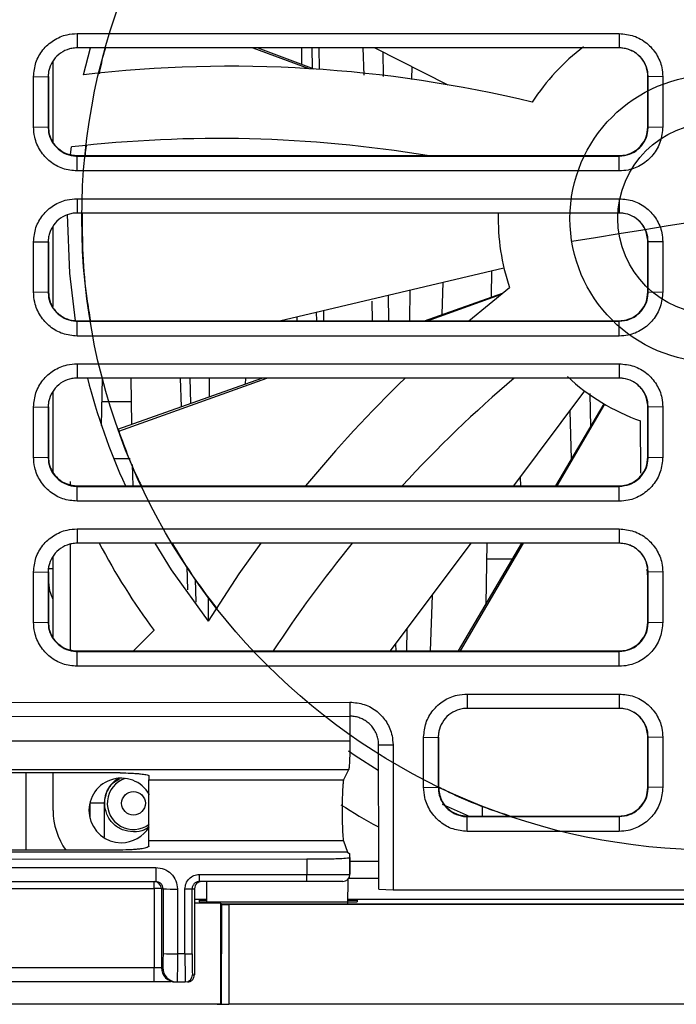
# Model space of a CAD drawing. Header units: millimetres. Extents: x 51 to 353, y -23 to 217.
# Tile 7 of 147: x 149 to 158, y -10 to 4. Entities that reach past the tile are written whole.
import ezdxf

# ---------------------------------------------------------------- set-up
doc = ezdxf.new("R2010")
doc.units = ezdxf.units.MM
doc.linetypes.add('CENTERX2', pattern=[20.32, 12.7, -2.54, 2.54, -2.54])

msp = doc.modelspace()

# ---------------------------------------------------------------- linework, layer by layer
at = {"color": 7, "linetype": 'Continuous', "lineweight": 25}
for p, q in [((149.676, 3.723), (157.227, 3.723)), ((149.676, 3.723), (149.676, 3.523)), ((157.227, 3.723), (157.227, 3.523)), ((157.227, 3.523), (149.676, 3.523)), ((149.766, 3.149), (149.86, 3.523)), ((152.122, 3.523), (152.902, 3.235)), ((152.191, 3.523), (152.974, 3.23)), ((152.804, 3.293), (152.808, 3.523)), ((152.943, 3.523), (152.948, 3.24)), ((153.043, 3.523), (153.048, 3.225)), ((153.655, 3.523), (153.669, 3.145)), ((153.822, 3.523), (154.841, 3.01)), ((149.341, 2.208), (149.341, 3.329)), ((149.069, 3.123), (149.272, 3.12)), ((149.276, 3.123), (149.272, 3.12)), ((149.276, 3.123), (149.276, 2.423)), ((157.627, 3.123), (157.63, 3.12)), ((157.627, 2.423), (157.627, 3.123)), ((157.834, 3.123), (157.63, 3.12)), ((149.069, 2.423), (149.272, 2.419)), ((149.276, 2.423), (149.272, 2.419)), ((157.63, 2.419), (157.627, 2.423)), ((157.63, 2.419), (157.834, 2.423)), ((149.585, 2.039), (149.596, 2.143)), ((149.676, 2.023), (149.676, 2.016)), ((149.676, 2.023), (157.227, 2.023)), ((149.676, 1.809), (149.676, 2.016)), ((149.676, 2.016), (157.227, 2.016)), ((157.227, 2.023), (157.227, 2.016)), ((157.227, 1.809), (157.227, 2.016)), ((157.227, 1.809), (149.676, 1.809)), ((149.676, 1.422), (157.227, 1.422)), ((149.676, 1.422), (149.676, 1.222)), ((157.227, 1.422), (157.227, 1.222)), ((157.227, 1.222), (149.676, 1.222)), ((149.341, -0.082), (149.341, 1.028)), ((149.069, 0.822), (149.272, 0.819)), ((149.276, 0.822), (149.272, 0.819)), ((149.276, 0.822), (149.276, 0.122)), ((157.627, 0.822), (157.63, 0.819)), ((157.627, 0.122), (157.627, 0.822)), ((157.834, 0.822), (157.63, 0.819)), ((152.497, -0.278), (155.621, 0.458)), ((155.448, 0.052), (155.454, 0.419)), ((154.772, 0.258), (154.756, -0.192)), ((155.13, -0.278), (155.7, 0.183)), ((149.069, 0.122), (149.272, 0.118)), ((149.276, 0.122), (149.272, 0.118)), ((154.513, -0.278), (155.602, 0.107)), ((154.557, -0.278), (155.575, 0.086)), ((157.63, 0.118), (157.627, 0.122)), ((157.63, 0.118), (157.834, 0.122)), ((153.107, -0.135), (153.109, -0.278)), ((153.779, -0.004), (153.788, -0.278)), ((152.742, -0.278), (152.743, -0.22)), ((153.007, -0.158), (153.009, -0.278)), ((149.676, -0.278), (149.676, -0.285)), ((149.676, -0.278), (157.227, -0.278)), ((149.676, -0.492), (149.676, -0.285)), ((149.676, -0.285), (157.227, -0.285)), ((157.227, -0.278), (157.227, -0.285)), ((157.227, -0.492), (157.227, -0.285)), ((157.227, -0.492), (149.676, -0.492)), ((149.676, -0.879), (157.227, -0.879)), ((149.676, -0.879), (149.676, -1.079)), ((157.227, -0.879), (157.227, -1.079)), ((157.227, -1.079), (149.676, -1.079)), ((150.016, -1.741), (150.028, -1.079)), ((150.244, -1.788), (152.25, -1.079)), ((150.255, -1.817), (152.319, -1.079)), ((150.423, -1.079), (150.435, -1.721)), ((151.111, -1.079), (151.125, -1.477)), ((152.02, -1.079), (152.018, -1.161)), ((149.341, -2.394), (149.341, -1.273)), ((155.76, -2.58), (156.746, -1.258)), ((149.069, -1.479), (149.272, -1.483)), ((149.276, -1.479), (149.272, -1.483)), ((149.276, -1.479), (149.276, -2.179)), ((150.022, -1.404), (150.429, -1.404)), ((156.344, -2.58), (157.017, -1.438)), ((156.362, -2.58), (157.026, -1.443)), ((157.627, -1.479), (157.63, -1.483)), ((157.627, -2.179), (157.627, -1.479)), ((157.834, -1.479), (157.63, -1.483)), ((156.537, -1.538), (156.56, -2.204)), ((157.528, -2.405), (157.522, -1.676)), ((149.069, -2.179), (149.272, -2.183)), ((149.276, -2.179), (149.272, -2.183)), ((157.63, -2.183), (157.627, -2.179)), ((157.63, -2.183), (157.834, -2.179)), ((150.413, -2.204), (150.187, -2.204)), ((150.444, -2.282), (150.45, -2.58)), ((155.848, -2.462), (155.85, -2.58)), ((149.582, -2.562), (149.582, -2.521)), ((149.676, -2.58), (149.676, -2.587)), ((149.676, -2.58), (157.227, -2.58)), ((149.676, -2.793), (149.676, -2.587)), ((149.676, -2.587), (157.227, -2.587)), ((157.227, -2.58), (157.227, -2.587)), ((157.227, -2.793), (157.227, -2.587)), ((157.227, -2.793), (149.676, -2.793)), ((149.676, -3.18), (157.227, -3.18)), ((149.676, -3.18), (149.676, -3.38)), ((157.227, -3.18), (157.227, -3.38)), ((149.582, -4.864), (149.582, -3.392)), ((157.227, -3.38), (149.676, -3.38)), ((154.043, -4.881), (155.163, -3.38)), ((154.987, -4.881), (155.872, -3.38)), ((155.016, -4.881), (155.894, -3.38)), ((155.373, -4.227), (155.388, -3.38)), ((155.864, -3.38), (155.864, -3.394)), ((149.341, -4.696), (149.341, -3.574)), ((151.203, -3.704), (151.214, -4.027)), ((155.74, -3.604), (155.384, -3.604)), ((149.069, -3.78), (149.272, -3.784)), ((149.276, -3.78), (149.272, -3.784)), ((149.276, -3.78), (149.276, -4.48)), ((157.627, -3.851), (157.615, -3.741)), ((157.627, -3.78), (157.63, -3.784)), ((157.627, -4.48), (157.627, -3.78)), ((157.834, -3.78), (157.63, -3.784)), ((154.62, -4.107), (154.593, -4.881)), ((149.069, -4.48), (149.272, -4.484)), ((149.276, -4.48), (149.272, -4.484)), ((157.63, -4.484), (157.627, -4.48)), ((157.63, -4.484), (157.834, -4.48)), ((150.746, -4.594), (150.46, -4.881)), ((149.676, -4.881), (149.676, -4.888)), ((149.676, -4.881), (157.227, -4.881)), ((149.676, -5.095), (149.676, -4.888)), ((149.676, -4.888), (157.227, -4.888)), ((157.227, -4.881), (157.227, -4.888)), ((157.227, -5.095), (157.227, -4.888)), ((157.227, -5.095), (149.676, -5.095)), ((155.11, -5.481), (155.11, -5.681)), ((157.227, -5.481), (157.227, -5.681)), ((144.276, -5.6), (153.476, -5.594)), ((153.476, -5.594), (153.476, -5.79)), ((157.227, -5.681), (155.11, -5.681)), ((144.276, -5.796), (153.476, -5.79)), ((153.476, -5.79), (153.476, -6.133)), ((144.276, -6.134), (153.476, -6.133)), ((154.503, -6.781), (154.503, -6.081)), ((154.503, -6.081), (154.707, -6.085)), ((154.71, -6.081), (154.707, -6.085)), ((154.707, -6.085), (154.707, -6.785)), ((154.71, -6.081), (154.71, -6.781)), ((157.627, -6.081), (157.63, -6.085)), ((157.627, -6.781), (157.627, -6.081)), ((157.834, -6.081), (157.63, -6.085)), ((153.876, -6.19), (154.076, -6.187)), ((153.457, -6.538), (144.295, -6.538)), ((150.276, -6.581), (147.476, -6.581)), ((149.341, -7.104), (149.341, -6.581)), ((153.457, -6.538), (153.388, -6.676)), ((150.676, -6.623), (150.676, -6.676)), ((150.676, -6.676), (153.388, -6.676)), ((154.503, -6.781), (154.707, -6.785)), ((154.71, -6.781), (154.707, -6.785)), ((157.627, -6.781), (157.63, -6.785)), ((157.834, -6.781), (157.63, -6.785)), ((150.054, -7.004), (149.854, -7.004)), ((155.321, -7.182), (155.324, -7.039)), ((155.11, -7.182), (155.11, -7.189)), ((155.11, -7.182), (157.227, -7.182)), ((155.11, -7.396), (155.11, -7.189)), ((155.11, -7.189), (157.227, -7.189)), ((157.227, -7.189), (157.227, -7.182)), ((157.227, -7.189), (157.227, -7.396)), ((157.227, -7.396), (155.11, -7.396)), ((153.386, -7.529), (150.676, -7.529)), ((150.676, -7.6), (150.676, -7.529)), ((153.386, -7.529), (153.444, -7.686)), ((150.276, -7.656), (147.476, -7.656)), ((153.444, -7.686), (144.307, -7.686)), ((144.876, -7.781), (152.876, -7.78)), ((152.876, -7.78), (152.876, -7.996)), ((153.444, -7.686), (153.476, -7.707)), ((153.476, -7.759), (153.476, -7.707)), ((153.476, -7.994), (153.476, -7.707)), ((153.476, -7.759), (153.476, -7.994)), ((153.877, -7.813), (153.476, -7.813)), ((146.979, -7.898), (150.772, -7.898)), ((146.979, -8.095), (150.772, -8.095)), ((151.377, -7.996), (152.876, -7.996)), ((152.876, -8.094), (151.377, -8.095)), ((151.476, -8.095), (151.476, -8.376)), ((153.445, -8.067), (153.441, -8.416)), ((153.877, -8.054), (153.456, -8.054)), ((153.476, -7.994), (153.476, -7.994)), ((147.002, -8.193), (150.75, -8.193)), ((150.75, -8.193), (150.75, -9.298)), ((150.872, -8.194), (150.85, -8.194)), ((150.85, -8.194), (150.85, -9.294)), ((150.872, -8.194), (150.872, -9.098)), ((151.072, -8.198), (151.072, -9.101)), ((151.178, -9.101), (151.178, -8.196)), ((151.278, -9.1), (151.277, -8.194)), ((151.277, -8.194), (151.311, -8.194)), ((151.311, -8.194), (151.311, -9.394)), ((154.077, -8.21), (159.887, -8.21)), ((151.376, -8.355), (151.476, -8.355)), ((151.376, -8.355), (151.376, -8.376)), ((153.441, -8.355), (153.576, -8.355)), ((153.576, -8.355), (153.576, -8.376)), ((151.677, -8.397), (151.311, -8.397)), ((151.376, -8.376), (153.576, -8.376)), ((151.677, -9.804), (151.677, -8.397)), ((151.677, -8.397), (151.679, -8.399)), ((151.679, -8.399), (151.684, -8.404)), ((151.684, -8.404), (167.7, -8.404)), ((151.691, -8.411), (151.684, -8.405)), ((151.688, -9.803), (151.691, -8.411)), ((151.791, -8.415), (151.788, -9.804)), ((160.128, -8.415), (151.791, -8.415)), ((151.178, -9.101), (151.072, -9.101)), ((150.75, -9.298), (147.002, -9.298)), ((150.85, -9.294), (150.869, -9.294)), ((151.283, -9.394), (151.311, -9.394)), ((150.75, -9.494), (147.002, -9.494)), ((151.069, -9.494), (151.183, -9.494)), ((151.677, -9.804), (146.074, -9.804)), ((149.876, -9.805), (149.876, -9.804)), ((150.576, -9.804), (150.576, -9.805)), ((151.626, -9.804), (151.753, -9.804)), ((151.677, -9.804), (151.688, -9.803)), ((160.177, -9.804), (151.788, -9.804)), ((152.576, -9.805), (152.576, -9.804)), ((155.976, -9.804), (155.976, -9.805)), ((157.976, -9.805), (157.976, -9.804))]:
    msp.add_line(p, q, dxfattribs=at)
at = {"color": 8, "linetype": 'Continuous', "lineweight": 25}
for p, q in [((153.933, 3.467), (153.94, 3.125)), ((154.336, 3.264), (154.334, 3.084)), ((154.309, 0.149), (154.305, -0.278)), ((154.007, 0.077), (154.014, -0.278)), ((151.248, -1.079), (151.257, -1.43)), ((151.515, -1.079), (151.514, -1.339)), ((156.819, -1.292), (156.827, -1.76)), ((149.341, -3.738), (149.268, -3.738)), ((151.322, -3.881), (151.331, -4.203)), ((151.503, -4.126), (151.501, -4.441)), ((154.267, -4.579), (154.265, -4.881)), ((154.112, -4.787), (154.114, -4.881)), ((148.96, -6.581), (148.96, -7.656)), ((149.854, -7.004), (149.852, -7.004)), ((149.854, -7.004), (149.854, -7.212)), ((150.054, -7.004), (150.054, -7.476)), ((151.311, -8.341), (151.476, -8.341)), ((153.442, -8.341), (167.493, -8.341))]:
    msp.add_line(p, q, dxfattribs=at)
at = {"color": 7, "linetype": 'CENTERX2'}
for p, q in [((157.554, 0.985), (157.225, 0.931)), ((157.883, 1.039), (157.554, 0.985)), ((158.212, 1.092), (157.883, 1.039)), ((156.896, 0.878), (156.567, 0.824)), ((157.225, 0.931), (156.896, 0.878))]:
    msp.add_line(p, q, dxfattribs=at)
at = {"color": 7, "linetype": 'Continuous', "lineweight": 25, "flags": 128}
for points in [[(149.069, 2.423), (149.069, 2.708), (149.069, 2.916), (149.069, 3.123)], [(149.272, 3.12), (149.272, 2.834), (149.272, 2.627), (149.272, 2.419)], [(157.63, 2.419), (157.63, 2.705), (157.63, 2.912), (157.63, 3.12)], [(149.654, -0.28), (149.573, 0.382), (149.541, 1.202)], [(149.069, 0.122), (149.069, 0.407), (149.069, 0.614), (149.069, 0.822)], [(149.272, 0.819), (149.272, 0.533), (149.272, 0.326), (149.272, 0.118)], [(157.63, 0.118), (157.63, 0.404), (157.63, 0.611), (157.63, 0.819)], [(149.069, -2.179), (149.069, -1.894), (149.069, -1.687), (149.069, -1.479)], [(149.272, -1.483), (149.272, -1.768), (149.272, -1.975), (149.272, -2.183)], [(157.63, -2.183), (157.63, -1.897), (157.63, -1.69), (157.63, -1.483)], [(151.504, -4.465), (150.989, -3.75), (150.762, -3.38)], [(151.504, -4.465), (151.935, -3.807), (152.238, -3.38)], [(149.069, -4.48), (149.069, -4.195), (149.069, -3.988), (149.069, -3.78)], [(149.272, -3.784), (149.272, -4.069), (149.272, -4.276), (149.272, -4.484)], [(157.63, -4.484), (157.63, -4.199), (157.63, -3.991), (157.63, -3.784)], [(155.11, -5.481), (155.671, -5.481), (156.232, -5.481), (157.227, -5.481)], [(157.63, -6.785), (157.63, -6.5), (157.63, -6.292), (157.63, -6.085)], [(153.87, -6.547), (153.547, -6.342), (153.455, -6.279)], [(154.076, -6.187), (154.076, -6.753), (154.077, -7.319), (154.077, -7.764), (154.077, -8.21)], [(155.128, -7.182), (155.102, -7.171), (154.764, -7.023)], [(150.772, -7.898), (150.772, -7.937), (150.772, -7.973), (150.772, -8.007), (150.772, -8.037), (150.772, -8.062), (150.772, -8.08), (150.772, -8.091), (150.772, -8.095)], [(151.377, -7.996), (151.377, -8.016), (151.377, -8.034), (151.377, -8.051), (151.377, -8.066), (151.377, -8.078), (151.377, -8.087), (151.377, -8.093), (151.377, -8.095)], [(152.876, -8.094), (152.876, -8.093), (152.876, -8.087), (152.876, -8.078), (152.876, -8.066), (152.876, -8.051), (152.876, -8.034), (152.876, -8.015), (152.876, -7.996)], [(153.877, -8.199), (153.977, -8.204), (154.077, -8.21)], [(150.75, -9.494), (150.75, -9.491), (150.75, -9.479), (150.75, -9.461), (150.75, -9.437), (150.75, -9.407), (150.75, -9.373), (150.75, -9.336), (150.75, -9.298)]]:
    msp.add_lwpolyline(points, dxfattribs=at)
at = {"color": 7, "linetype": 'Continuous'}
for radius in [8.8, 2, 1.333]:
    msp.add_circle((158.541, 1.146), radius, dxfattribs=at)
at = {"color": 7, "linetype": 'Continuous', "lineweight": 25}
for centre, radius, start, end in [((158.541, 1.146), 3, 127.1266, 147.2977), ((151.82, -14.577), 17.844, 76.3988, 96.6084), ((151.645, -15.583), 17.844, 80.6217, 96.5939), ((158.541, 1.146), 3, 178.5468, 198.7262), ((158.541, 1.146), 9, 194.313, 204.4539), ((166.643, -13.912), 17.844, 134.0158, 140.5763), ((167.321, -14.676), 17.844, 130.3622, 137.3228), ((158.541, 1.146), 3, 227.2678, 250.1548), ((158.541, 1.146), 8.8, 199.477, 199.6775), ((158.541, 1.146), 9.68, 207.8759, 216.3714), ((167.321, -14.676), 17.844, 140.7271, 146.7073), ((150.291, -7.104), 0.45, 29.1801, 270), ((150.291, -7.104), 0.95, 180, 215.5539), ((158.541, 1.146), 9.68, 237.5765, 241.1099), ((150.291, -7.104), 0.45, 270, 329.4303), ((150.75, -8.195), 0.1, 0.0144, 89.9969), ((153.376, -7.994), 0.1, 270.0013, 0.0013), ((150.774, -9.685), 1.493, 87.0994, 90.9381), ((151.023, -5.213), 2.986, 267.0994, 270.9381), ((151.202, -6.704), 1.493, 269.0645, 272.9032), ((151.023, -6.116), 2.986, 267.0994, 270.9381), ((151.202, -7.609), 1.493, 269.0645, 272.9032), ((151.05, -9.294), 0.2, 180.0144, 269.9969), ((151.069, -9.294), 0.2, 180.0144, 269.9969), ((151.183, -9.394), 0.1, 270.0056, 359.9882)]:
    msp.add_arc(centre, radius, start, end, dxfattribs=at)
at = {"color": 8, "linetype": 'Continuous', "lineweight": 25}
msp.add_arc((150.461, -7.004), 0.365, 108.2319, 306.6798, dxfattribs=at)
at = {"color": 7, "linetype": 'Continuous', "lineweight": 25}
for points, knots in [([(149.069, 3.123), (149.075, 3.19), (149.089, 3.323), (149.191, 3.502), (149.343, 3.638), (149.514, 3.712), (149.629, 3.72), (149.676, 3.723)], [0, 0, 0, 0, 0.211119, 0.422496, 0.635777, 0.850596, 1, 1, 1, 1]), ([(157.227, 3.723), (157.296, 3.716), (157.434, 3.703), (157.617, 3.597), (157.754, 3.442), (157.824, 3.274), (157.831, 3.165), (157.834, 3.123)], [0, 0, 0, 0, 0.218636, 0.43698, 0.653028, 0.867405, 1, 1, 1, 1]), ([(149.676, 3.523), (149.652, 3.522), (149.616, 3.52), (149.536, 3.502), (149.442, 3.458), (149.343, 3.362), (149.294, 3.261), (149.275, 3.179), (149.273, 3.139), (149.272, 3.12)], [0, 0, 0, 0, 0.114009, 0.170842, 0.385165, 0.599487, 0.813875, 0.905947, 1, 1, 1, 1]), ([(150.071, 3.523), (150.065, 3.505), (150.024, 3.382), (150.002, 3.262), (149.982, 3.16)], [0, 0, 0, 0, 0.148209, 1, 1, 1, 1]), ([(157.63, 3.12), (157.629, 3.144), (157.625, 3.213), (157.592, 3.301), (157.529, 3.394), (157.468, 3.447), (157.38, 3.497), (157.307, 3.52), (157.245, 3.523), (157.227, 3.523)], [0, 0, 0, 0, 0.113649, 0.328353, 0.43452, 0.648919, 0.701798, 0.916124, 1, 1, 1, 1]), ([(157.627, 3.123), (157.625, 3.15), (157.622, 3.205), (157.596, 3.284), (157.555, 3.358), (157.482, 3.439), (157.371, 3.509), (157.273, 3.519), (157.227, 3.523)], [0, 0, 0, 0, 0.1287825, 0.2618882, 0.3965609, 0.5298476, 0.7804351, 1, 1, 1, 1]), ([(157.834, 3.123), (157.834, 3.028), (157.834, 2.864), (157.834, 2.63), (157.834, 2.492), (157.834, 2.423)], [0, 0, 0, 0, 0.407527, 0.703763, 1, 1, 1, 1]), ([(149.676, 1.809), (149.608, 1.815), (149.473, 1.829), (149.293, 1.932), (149.155, 2.085), (149.08, 2.258), (149.072, 2.375), (149.069, 2.423)], [0, 0, 0, 0, 0.210756, 0.421733, 0.634736, 0.849567, 1, 1, 1, 1]), ([(149.272, 2.419), (149.274, 2.395), (149.277, 2.325), (149.319, 2.216), (149.406, 2.109), (149.524, 2.037), (149.619, 2.016), (149.67, 2.016), (149.676, 2.016)], [0, 0, 0, 0, 0.115401, 0.33003, 0.544638, 0.759145, 0.97364, 1, 1, 1, 1]), ([(149.276, 2.423), (149.278, 2.389), (149.283, 2.318), (149.329, 2.213), (149.41, 2.114), (149.53, 2.038), (149.628, 2.028), (149.676, 2.023)], [0, 0, 0, 0, 0.161189, 0.341232, 0.535403, 0.77112, 1, 1, 1, 1]), ([(157.834, 2.423), (157.827, 2.353), (157.813, 2.213), (157.706, 2.027), (157.549, 1.889), (157.379, 1.818), (157.269, 1.811), (157.227, 1.809)], [0, 0, 0, 0, 0.218664, 0.437238, 0.653475, 0.867829, 1, 1, 1, 1]), ([(157.227, 2.023), (157.261, 2.025), (157.332, 2.03), (157.436, 2.075), (157.536, 2.157), (157.612, 2.277), (157.622, 2.375), (157.627, 2.423)], [0, 0, 0, 0, 0.161094, 0.34106, 0.535207, 0.77099, 1, 1, 1, 1]), ([(157.227, 2.016), (157.276, 2.021), (157.371, 2.031), (157.494, 2.107), (157.582, 2.212), (157.625, 2.323), (157.629, 2.394), (157.63, 2.419)], [0, 0, 0, 0, 0.233941, 0.448609, 0.663173, 0.87775, 1, 1, 1, 1]), ([(149.803, 2.158), (149.796, 2.116), (149.788, 2.069), (149.785, 2.027), (149.785, 2.023)], [0, 0, 0, 0, 0.900634, 1, 1, 1, 1]), ([(149.069, 0.822), (149.075, 0.889), (149.089, 1.022), (149.191, 1.201), (149.343, 1.337), (149.514, 1.411), (149.629, 1.419), (149.676, 1.422)], [0, 0, 0, 0, 0.211119, 0.422496, 0.635777, 0.850596, 1, 1, 1, 1]), ([(157.227, 1.422), (157.296, 1.415), (157.434, 1.402), (157.617, 1.296), (157.754, 1.141), (157.824, 0.973), (157.831, 0.864), (157.834, 0.822)], [0, 0, 0, 0, 0.218636, 0.43698, 0.653028, 0.867405, 1, 1, 1, 1]), ([(149.676, 1.222), (149.652, 1.221), (149.616, 1.219), (149.536, 1.201), (149.442, 1.157), (149.343, 1.06), (149.294, 0.96), (149.275, 0.878), (149.273, 0.838), (149.272, 0.819)], [0, 0, 0, 0, 0.114009, 0.170842, 0.385165, 0.599487, 0.813875, 0.905947, 1, 1, 1, 1]), ([(149.746, 1.222), (149.746, 1.028), (149.747, 0.59), (149.8, 0.084), (149.844, -0.179), (149.861, -0.278)], [0, 0, 0, 0, 0.330841, 0.746945, 1, 1, 1, 1]), ([(157.63, 0.819), (157.629, 0.842), (157.625, 0.912), (157.592, 1), (157.529, 1.093), (157.468, 1.146), (157.38, 1.196), (157.307, 1.219), (157.245, 1.221), (157.227, 1.222)], [0, 0, 0, 0, 0.113649, 0.3283527, 0.4345197, 0.6489195, 0.7017979, 0.916124, 1, 1, 1, 1]), ([(157.627, 0.822), (157.619, 0.884), (157.602, 1.008), (157.485, 1.141), (157.353, 1.211), (157.267, 1.219), (157.227, 1.222)], [0, 0, 0, 0, 0.293097, 0.590261, 0.807744, 1, 1, 1, 1]), ([(157.834, 0.822), (157.834, 0.727), (157.834, 0.563), (157.834, 0.329), (157.834, 0.191), (157.834, 0.122)], [0, 0, 0, 0, 0.407527, 0.703763, 1, 1, 1, 1]), ([(149.676, -0.492), (149.608, -0.486), (149.473, -0.472), (149.293, -0.369), (149.155, -0.216), (149.08, -0.043), (149.072, 0.074), (149.069, 0.122)], [0, 0, 0, 0, 0.210756, 0.421733, 0.634736, 0.849567, 1, 1, 1, 1]), ([(149.272, 0.118), (149.274, 0.094), (149.277, 0.024), (149.319, -0.086), (149.406, -0.192), (149.524, -0.264), (149.619, -0.285), (149.67, -0.285), (149.676, -0.285)], [0, 0, 0, 0, 0.115401, 0.33003, 0.544638, 0.759145, 0.97364, 1, 1, 1, 1]), ([(149.276, 0.122), (149.28, 0.076), (149.29, -0.023), (149.36, -0.134), (149.441, -0.206), (149.515, -0.248), (149.594, -0.274), (149.649, -0.277), (149.676, -0.278)], [0, 0, 0, 0, 0.21969, 0.470348, 0.603625, 0.738256, 0.871295, 1, 1, 1, 1]), ([(157.834, 0.122), (157.827, 0.052), (157.813, -0.088), (157.706, -0.274), (157.549, -0.412), (157.379, -0.483), (157.269, -0.49), (157.227, -0.492)], [0, 0, 0, 0, 0.218664, 0.437238, 0.653475, 0.867829, 1, 1, 1, 1]), ([(157.227, -0.278), (157.261, -0.276), (157.332, -0.271), (157.436, -0.226), (157.536, -0.144), (157.612, -0.024), (157.622, 0.074), (157.627, 0.122)], [0, 0, 0, 0, 0.1610936, 0.3410595, 0.5352072, 0.7709901, 1, 1, 1, 1]), ([(157.227, -0.285), (157.276, -0.28), (157.371, -0.27), (157.494, -0.194), (157.582, -0.089), (157.625, 0.022), (157.629, 0.092), (157.63, 0.118)], [0, 0, 0, 0, 0.233941, 0.448609, 0.663173, 0.87775, 1, 1, 1, 1]), ([(149.069, -1.479), (149.075, -1.412), (149.089, -1.279), (149.191, -1.1), (149.343, -0.964), (149.514, -0.89), (149.629, -0.882), (149.676, -0.879)], [0, 0, 0, 0, 0.2111185, 0.4224963, 0.6357768, 0.8505958, 1, 1, 1, 1]), ([(157.227, -0.879), (157.296, -0.886), (157.434, -0.899), (157.617, -1.005), (157.754, -1.16), (157.824, -1.328), (157.831, -1.437), (157.834, -1.479)], [0, 0, 0, 0, 0.218636, 0.43698, 0.653028, 0.867405, 1, 1, 1, 1]), ([(149.676, -1.079), (149.652, -1.08), (149.616, -1.082), (149.536, -1.1), (149.442, -1.144), (149.343, -1.241), (149.294, -1.341), (149.275, -1.423), (149.273, -1.463), (149.272, -1.483)], [0, 0, 0, 0, 0.1140088, 0.1708421, 0.3851655, 0.5994875, 0.8138748, 0.9059474, 1, 1, 1, 1]), ([(157.63, -1.483), (157.629, -1.459), (157.625, -1.389), (157.592, -1.301), (157.529, -1.208), (157.468, -1.155), (157.38, -1.105), (157.307, -1.082), (157.245, -1.08), (157.227, -1.079)], [0, 0, 0, 0, 0.113649, 0.328353, 0.43452, 0.648919, 0.701798, 0.916124, 1, 1, 1, 1]), ([(157.627, -1.479), (157.619, -1.417), (157.602, -1.294), (157.485, -1.161), (157.353, -1.09), (157.267, -1.082), (157.227, -1.079)], [0, 0, 0, 0, 0.293097, 0.590261, 0.807744, 1, 1, 1, 1]), ([(157.834, -1.479), (157.834, -1.574), (157.834, -1.738), (157.834, -1.972), (157.834, -2.11), (157.834, -2.179)], [0, 0, 0, 0, 0.407527, 0.703763, 1, 1, 1, 1]), ([(150.255, -1.817), (150.345, -2.063), (150.441, -2.327), (150.563, -2.563), (150.571, -2.58)], [0, 0, 0, 0, 0.930684, 1, 1, 1, 1]), ([(149.676, -2.793), (149.608, -2.787), (149.473, -2.774), (149.293, -2.67), (149.155, -2.517), (149.08, -2.344), (149.072, -2.227), (149.069, -2.179)], [0, 0, 0, 0, 0.210756, 0.421733, 0.634736, 0.849567, 1, 1, 1, 1]), ([(149.272, -2.183), (149.274, -2.207), (149.277, -2.277), (149.319, -2.387), (149.406, -2.493), (149.524, -2.565), (149.619, -2.586), (149.67, -2.586), (149.676, -2.587)], [0, 0, 0, 0, 0.115401, 0.33003, 0.544638, 0.759145, 0.97364, 1, 1, 1, 1]), ([(149.276, -2.179), (149.278, -2.213), (149.283, -2.284), (149.329, -2.389), (149.41, -2.488), (149.53, -2.564), (149.628, -2.574), (149.676, -2.58)], [0, 0, 0, 0, 0.161189, 0.341232, 0.535403, 0.77112, 1, 1, 1, 1]), ([(157.834, -2.179), (157.827, -2.249), (157.813, -2.389), (157.706, -2.575), (157.549, -2.713), (157.379, -2.784), (157.269, -2.791), (157.227, -2.793)], [0, 0, 0, 0, 0.218664, 0.437238, 0.653475, 0.867829, 1, 1, 1, 1]), ([(157.227, -2.58), (157.261, -2.577), (157.332, -2.572), (157.436, -2.527), (157.536, -2.445), (157.612, -2.325), (157.622, -2.227), (157.627, -2.179)], [0, 0, 0, 0, 0.161094, 0.34106, 0.535207, 0.77099, 1, 1, 1, 1]), ([(157.227, -2.587), (157.276, -2.581), (157.371, -2.571), (157.494, -2.496), (157.582, -2.39), (157.625, -2.279), (157.629, -2.209), (157.63, -2.183)], [0, 0, 0, 0, 0.233941, 0.448609, 0.663173, 0.87775, 1, 1, 1, 1]), ([(149.069, -3.78), (149.075, -3.713), (149.089, -3.58), (149.191, -3.401), (149.343, -3.265), (149.514, -3.191), (149.629, -3.183), (149.676, -3.18)], [0, 0, 0, 0, 0.211119, 0.422496, 0.635777, 0.850596, 1, 1, 1, 1]), ([(157.227, -3.18), (157.296, -3.187), (157.434, -3.2), (157.617, -3.306), (157.754, -3.461), (157.824, -3.629), (157.831, -3.738), (157.834, -3.78)], [0, 0, 0, 0, 0.218636, 0.43698, 0.653028, 0.867405, 1, 1, 1, 1]), ([(149.676, -3.38), (149.652, -3.381), (149.616, -3.383), (149.536, -3.401), (149.442, -3.445), (149.343, -3.542), (149.294, -3.642), (149.275, -3.725), (149.273, -3.764), (149.272, -3.784)], [0, 0, 0, 0, 0.114009, 0.170842, 0.385165, 0.599487, 0.813875, 0.905947, 1, 1, 1, 1]), ([(151.001, -3.38), (151.088, -3.524), (151.289, -3.859), (151.504, -4.136), (151.626, -4.294)], [0, 0, 0, 0, 0.428622, 1, 1, 1, 1]), ([(157.63, -3.784), (157.629, -3.76), (157.625, -3.69), (157.592, -3.602), (157.529, -3.509), (157.468, -3.456), (157.38, -3.406), (157.307, -3.383), (157.245, -3.381), (157.227, -3.38)], [0, 0, 0, 0, 0.113649, 0.328353, 0.43452, 0.648919, 0.701798, 0.916124, 1, 1, 1, 1]), ([(157.627, -3.78), (157.625, -3.753), (157.622, -3.698), (157.596, -3.619), (157.555, -3.545), (157.482, -3.464), (157.371, -3.394), (157.273, -3.385), (157.227, -3.38)], [0, 0, 0, 0, 0.128782, 0.261888, 0.396561, 0.529848, 0.780435, 1, 1, 1, 1]), ([(157.834, -3.78), (157.834, -3.875), (157.834, -4.04), (157.834, -4.273), (157.834, -4.411), (157.834, -4.48)], [0, 0, 0, 0, 0.407527, 0.703763, 1, 1, 1, 1]), ([(149.676, -5.095), (149.608, -5.088), (149.473, -5.075), (149.293, -4.971), (149.155, -4.818), (149.08, -4.645), (149.072, -4.528), (149.069, -4.48)], [0, 0, 0, 0, 0.210756, 0.421733, 0.634736, 0.849567, 1, 1, 1, 1]), ([(149.272, -4.484), (149.274, -4.508), (149.277, -4.578), (149.319, -4.688), (149.406, -4.794), (149.524, -4.866), (149.619, -4.887), (149.67, -4.888), (149.676, -4.888)], [0, 0, 0, 0, 0.115401, 0.33003, 0.544638, 0.759145, 0.97364, 1, 1, 1, 1]), ([(149.276, -4.48), (149.278, -4.514), (149.283, -4.585), (149.329, -4.69), (149.41, -4.789), (149.53, -4.865), (149.628, -4.876), (149.676, -4.881)], [0, 0, 0, 0, 0.161189, 0.341232, 0.535403, 0.77112, 1, 1, 1, 1]), ([(157.834, -4.48), (157.827, -4.55), (157.813, -4.69), (157.706, -4.876), (157.549, -5.014), (157.379, -5.085), (157.269, -5.092), (157.227, -5.095)], [0, 0, 0, 0, 0.218664, 0.437238, 0.653475, 0.867829, 1, 1, 1, 1]), ([(157.227, -4.881), (157.261, -4.878), (157.332, -4.873), (157.436, -4.828), (157.536, -4.746), (157.612, -4.626), (157.622, -4.528), (157.627, -4.48)], [0, 0, 0, 0, 0.161094, 0.34106, 0.535207, 0.77099, 1, 1, 1, 1]), ([(157.227, -4.888), (157.276, -4.882), (157.371, -4.872), (157.494, -4.797), (157.582, -4.692), (157.625, -4.581), (157.629, -4.51), (157.63, -4.484)], [0, 0, 0, 0, 0.233941, 0.448609, 0.663173, 0.87775, 1, 1, 1, 1]), ([(154.503, -6.081), (154.51, -6.014), (154.523, -5.881), (154.625, -5.702), (154.777, -5.566), (154.948, -5.492), (155.063, -5.484), (155.11, -5.481)], [0, 0, 0, 0, 0.21108, 0.422442, 0.635766, 0.850499, 1, 1, 1, 1]), ([(157.227, -5.481), (157.296, -5.488), (157.434, -5.501), (157.617, -5.607), (157.754, -5.762), (157.824, -5.93), (157.831, -6.039), (157.834, -6.081)], [0, 0, 0, 0, 0.218585, 0.436869, 0.652987, 0.867421, 1, 1, 1, 1]), ([(153.476, -5.594), (153.544, -5.6), (153.68, -5.614), (153.862, -5.718), (153.997, -5.871), (154.066, -6.037), (154.073, -6.145), (154.076, -6.187)], [0, 0, 0, 0, 0.218583, 0.436951, 0.652979, 0.867527, 1, 1, 1, 1]), ([(155.11, -5.681), (155.086, -5.682), (155.05, -5.684), (154.971, -5.702), (154.876, -5.746), (154.777, -5.843), (154.728, -5.943), (154.709, -6.026), (154.707, -6.065), (154.707, -6.085)], [0, 0, 0, 0, 0.114008, 0.170841, 0.385165, 0.599488, 0.813872, 0.905946, 1, 1, 1, 1]), ([(157.63, -6.085), (157.629, -6.061), (157.625, -5.992), (157.592, -5.904), (157.529, -5.81), (157.468, -5.757), (157.38, -5.708), (157.307, -5.684), (157.245, -5.682), (157.227, -5.681)], [0, 0, 0, 0, 0.113649, 0.328351, 0.434516, 0.648918, 0.701797, 0.916123, 1, 1, 1, 1]), ([(157.627, -6.081), (157.619, -6.02), (157.602, -5.896), (157.485, -5.763), (157.353, -5.692), (157.267, -5.685), (157.227, -5.681)], [0, 0, 0, 0, 0.293097, 0.590261, 0.807744, 1, 1, 1, 1]), ([(153.876, -6.19), (153.875, -6.166), (153.873, -6.137), (153.865, -6.096), (153.857, -6.067), (153.845, -6.034), (153.83, -6.002), (153.811, -5.971), (153.791, -5.943), (153.761, -5.908), (153.719, -5.87), (153.662, -5.834), (153.611, -5.813), (153.569, -5.801), (153.527, -5.792), (153.496, -5.791), (153.476, -5.79)], [0, 0, 0, 0, 0.113447, 0.141703, 0.198258, 0.254812, 0.311366, 0.36792, 0.424475, 0.481029, 0.586767, 0.69249, 0.798214, 0.850938, 0.903663, 1, 1, 1, 1]), ([(153.476, -6.133), (153.475, -6.182), (153.475, -6.281), (153.471, -6.406), (153.466, -6.483), (153.461, -6.525), (153.458, -6.534), (153.457, -6.538)], [0, 0, 0, 0, 0.243126, 0.499305, 0.71808, 0.858984, 1, 1, 1, 1]), ([(157.834, -6.081), (157.834, -6.176), (157.834, -6.341), (157.834, -6.574), (157.834, -6.712), (157.834, -6.781)], [0, 0, 0, 0, 0.407531, 0.703765, 1, 1, 1, 1]), ([(153.877, -8.199), (153.877, -8.105), (153.877, -7.916), (153.877, -7.539), (153.876, -6.964), (153.876, -6.483), (153.876, -6.19)], [0, 0, 0, 0, 0.14087, 0.28174, 0.563479, 1, 1, 1, 1]), ([(150.276, -6.581), (150.327, -6.581), (150.405, -6.582), (150.498, -6.588), (150.574, -6.594), (150.633, -6.603), (150.67, -6.613), (150.674, -6.62), (150.676, -6.623)], [0, 0, 0, 0, 0.241614, 0.370598, 0.499918, 0.709988, 0.854908, 1, 1, 1, 1]), ([(150.261, -6.65), (150.253, -6.654), (150.238, -6.663), (150.216, -6.678), (150.196, -6.695), (150.169, -6.719), (150.139, -6.753), (150.108, -6.798), (150.084, -6.847), (150.067, -6.899), (150.056, -6.951), (150.055, -6.986), (150.054, -7.004)], [0, 0, 0, 0, 0.061501, 0.122772, 0.184072, 0.245661, 0.372744, 0.500064, 0.627147, 0.754466, 0.877175, 1, 1, 1, 1]), ([(150.461, -7.404), (150.408, -7.398), (150.304, -7.386), (150.171, -7.293), (150.082, -7.161), (150.05, -7.003), (150.082, -6.848), (150.159, -6.724), (150.235, -6.68), (150.266, -6.662)], [0, 0, 0, 0, 0.149714, 0.299428, 0.449142, 0.598855, 0.748569, 0.898283, 1, 1, 1, 1]), ([(153.388, -6.676), (153.385, -6.688), (153.38, -6.71), (153.374, -6.792), (153.371, -6.873), (153.368, -6.975), (153.367, -7.109), (153.368, -7.261), (153.372, -7.385), (153.378, -7.489), (153.383, -7.515), (153.386, -7.529)], [0, 0, 0, 0, 0.135987, 0.24183, 0.312342, 0.382925, 0.515898, 0.630821, 0.750643, 0.862154, 1, 1, 1, 1]), ([(150.461, -7.169), (150.37, -7.169), (150.296, -7.095), (150.296, -6.913), (150.37, -6.839), (150.461, -6.839)], [0, 0, 0, 0, 0.5, 0.5, 1, 1, 1, 1]), ([(150.461, -6.839), (150.504, -6.839), (150.546, -6.856), (150.608, -6.918), (150.626, -6.96), (150.626, -7.048), (150.608, -7.09), (150.546, -7.151), (150.504, -7.169), (150.461, -7.169)], [0, 0, 0, 0, 0.25, 0.25, 0.5, 0.5, 0.75, 0.75, 1, 1, 1, 1]), ([(155.11, -7.396), (155.043, -7.389), (154.908, -7.376), (154.728, -7.272), (154.59, -7.119), (154.514, -6.946), (154.506, -6.829), (154.503, -6.781)], [0, 0, 0, 0, 0.210698, 0.421675, 0.634669, 0.849486, 1, 1, 1, 1]), ([(154.707, -6.785), (154.708, -6.809), (154.712, -6.879), (154.753, -6.989), (154.84, -7.096), (154.958, -7.167), (155.054, -7.188), (155.105, -7.189), (155.11, -7.189)], [0, 0, 0, 0, 0.1154803, 0.3301273, 0.544738, 0.7592455, 0.9737429, 1, 1, 1, 1]), ([(154.71, -6.773), (154.733, -6.785), (154.984, -6.918), (155.328, -7.057), (155.633, -7.155), (155.718, -7.182)], [0, 0, 0, 0, 0.068544, 0.741892, 1, 1, 1, 1]), ([(154.71, -6.781), (154.718, -6.843), (154.735, -6.967), (154.852, -7.1), (154.984, -7.171), (155.07, -7.178), (155.11, -7.182)], [0, 0, 0, 0, 0.293097, 0.590261, 0.807744, 1, 1, 1, 1]), ([(157.834, -6.781), (157.827, -6.851), (157.813, -6.991), (157.706, -7.177), (157.549, -7.315), (157.379, -7.386), (157.269, -7.393), (157.227, -7.396)], [0, 0, 0, 0, 0.218704, 0.437302, 0.653503, 0.867902, 1, 1, 1, 1]), ([(157.227, -7.182), (157.261, -7.179), (157.332, -7.174), (157.436, -7.129), (157.536, -7.047), (157.612, -6.927), (157.622, -6.829), (157.627, -6.781)], [0, 0, 0, 0, 0.161094, 0.34106, 0.535207, 0.77099, 1, 1, 1, 1]), ([(157.227, -7.189), (157.276, -7.183), (157.371, -7.173), (157.494, -7.098), (157.582, -6.993), (157.625, -6.882), (157.629, -6.811), (157.63, -6.785)], [0, 0, 0, 0, 0.233942, 0.44861, 0.663175, 0.877749, 1, 1, 1, 1]), ([(150.676, -7.332), (150.656, -7.347), (150.594, -7.394), (150.514, -7.4), (150.461, -7.404)], [0, 0, 0, 0, 0.323143, 1, 1, 1, 1]), ([(150.676, -7.6), (150.674, -7.604), (150.67, -7.613), (150.633, -7.627), (150.574, -7.639), (150.498, -7.647), (150.405, -7.654), (150.327, -7.655), (150.276, -7.656)], [0, 0, 0, 0, 0.145034, 0.29007, 0.50008, 0.629234, 0.758405, 1, 1, 1, 1]), ([(152.876, -7.78), (152.952, -7.78), (153.069, -7.78), (153.209, -7.777), (153.323, -7.774), (153.41, -7.769), (153.466, -7.764), (153.472, -7.761), (153.476, -7.759)], [0, 0, 0, 0, 0.242552, 0.371144, 0.499853, 0.709641, 0.844853, 1, 1, 1, 1]), ([(150.772, -7.898), (150.812, -7.903), (150.89, -7.912), (150.989, -7.981), (151.059, -8.08), (151.068, -8.159), (151.072, -8.198)], [0, 0, 0, 0, 0.25, 0.5, 0.75, 1, 1, 1, 1]), ([(150.872, -8.194), (150.871, -8.181), (150.868, -8.155), (150.845, -8.122), (150.812, -8.099), (150.785, -8.096), (150.772, -8.095)], [0, 0, 0, 0, 0.250087, 0.5, 0.749913, 1, 1, 1, 1]), ([(151.178, -8.196), (151.181, -8.17), (151.187, -8.118), (151.233, -8.051), (151.299, -8.006), (151.351, -7.999), (151.377, -7.996)], [0, 0, 0, 0, 0.2500441, 0.5001184, 0.7500442, 1, 1, 1, 1]), ([(151.377, -8.095), (151.371, -8.095), (151.357, -8.096), (151.332, -8.104), (151.305, -8.122), (151.287, -8.149), (151.279, -8.174), (151.278, -8.188), (151.277, -8.194)], [0, 0, 0, 0, 0.1304814, 0.2574862, 0.4999883, 0.7426255, 0.8696055, 1, 1, 1, 1]), ([(151.411, -8.095), (151.398, -8.096), (151.371, -8.099), (151.338, -8.122), (151.315, -8.155), (151.312, -8.181), (151.311, -8.194)], [0, 0, 0, 0, 0.250029, 0.500044, 0.750063, 1, 1, 1, 1]), ([(152.876, -7.996), (152.952, -7.996), (153.069, -7.996), (153.208, -7.996), (153.323, -7.996), (153.41, -7.995), (153.466, -7.995), (153.472, -7.995), (153.476, -7.994)], [0, 0, 0, 0, 0.242569, 0.369502, 0.499832, 0.709748, 0.844936, 1, 1, 1, 1]), ([(153.376, -8.094), (153.368, -8.094), (153.353, -8.094), (153.238, -8.094), (153.072, -8.094), (152.941, -8.094), (152.876, -8.094)], [0, 0, 0, 0, 0.250009, 0.500014, 0.750012, 1, 1, 1, 1]), ([(151.691, -8.411), (151.691, -8.412), (151.692, -8.412), (151.695, -8.412), (151.7, -8.413), (151.708, -8.413), (151.721, -8.414), (151.737, -8.414), (151.754, -8.415), (151.773, -8.415), (151.785, -8.415), (151.791, -8.415)], [0, 0, 0, 0, 0.079739, 0.159531, 0.240578, 0.368828, 0.500066, 0.628317, 0.759557, 0.879056, 1, 1, 1, 1]), ([(150.872, -9.098), (150.872, -9.124), (150.872, -9.175), (150.871, -9.24), (150.87, -9.286), (150.869, -9.291), (150.869, -9.294)], [0, 0, 0, 0, 0.25, 0.499999, 0.749999, 1, 1, 1, 1]), ([(151.072, -9.101), (151.072, -9.143), (151.072, -9.232), (151.072, -9.336), (151.071, -9.409), (151.07, -9.455), (151.07, -9.488), (151.069, -9.492), (151.069, -9.494)], [0, 0, 0, 0, 0.200101, 0.432997, 0.562344, 0.699964, 0.845852, 1, 1, 1, 1]), ([(151.178, -9.101), (151.178, -9.143), (151.178, -9.232), (151.179, -9.336), (151.18, -9.409), (151.18, -9.455), (151.181, -9.488), (151.182, -9.492), (151.183, -9.494)], [0, 0, 0, 0, 0.200096, 0.432991, 0.562338, 0.699959, 0.845848, 1, 1, 1, 1]), ([(151.278, -9.1), (151.278, -9.138), (151.278, -9.216), (151.279, -9.313), (151.281, -9.381), (151.282, -9.39), (151.283, -9.394)], [0, 0, 0, 0, 0.25, 0.499997, 0.749988, 1, 1, 1, 1]), ([(150.85, -9.294), (150.849, -9.295), (150.848, -9.295), (150.839, -9.296), (150.827, -9.296), (150.809, -9.297), (150.782, -9.298), (150.76, -9.298), (150.75, -9.298)], [0, 0, 0, 0, 0.154242, 0.300189, 0.437837, 0.567185, 0.800015, 1, 1, 1, 1]), ([(151.211, -9.494), (151.224, -9.493), (151.25, -9.49), (151.283, -9.467), (151.306, -9.434), (151.309, -9.407), (151.311, -9.394)], [0, 0, 0, 0, 0.25001, 0.5, 0.74999, 1, 1, 1, 1]), ([(150.98, -9.494), (150.973, -9.494), (150.947, -9.494), (150.865, -9.494), (150.788, -9.494), (150.75, -9.494)], [0, 0, 0, 0, 0.130765, 0.565383, 1, 1, 1, 1]), ([(151.688, -9.803), (151.688, -9.803), (151.689, -9.804), (151.692, -9.804), (151.697, -9.804), (151.702, -9.804), (151.708, -9.804), (151.714, -9.804), (151.719, -9.804), (151.725, -9.804), (151.73, -9.804), (151.734, -9.804), (151.737, -9.804), (151.746, -9.804), (151.763, -9.804), (151.78, -9.804), (151.788, -9.804)], [0, 0, 0, 0, 0.093705, 0.180605, 0.260697, 0.333979, 0.40045, 0.460106, 0.512948, 0.558972, 0.598179, 0.630566, 0.656134, 0.674881, 0.841914, 1, 1, 1, 1])]:
    msp.add_open_spline(points, degree=3, knots=knots, dxfattribs=at)
at = {"color": 8, "linetype": 'Continuous', "lineweight": 25}
msp.add_open_spline([(149.341, -4.165), (149.334, -4.15), (149.281, -4.036), (149.278, -3.908), (149.276, -3.796)], degree=3, knots=[0, 0, 0, 0, 0.130329, 1, 1, 1, 1], dxfattribs=at)
at = {"color": 7, "linetype": 'Continuous', "lineweight": 25}
for points in [[(150.676, -7.529), (150.676, -7.517), (150.676, -7.492), (150.676, -7.388), (150.676, -7.252), (150.676, -7.096), (150.676, -6.941), (150.676, -6.807), (150.676, -6.709), (150.676, -6.687), (150.676, -6.676)], [(150.75, -8.193), (150.75, -8.18), (150.75, -8.154), (150.75, -8.122), (150.75, -8.099), (150.75, -8.096), (150.75, -8.095)]]:
    msp.add_open_spline(points, degree=3, dxfattribs=at)

doc.saveas('drawing.dxf')
